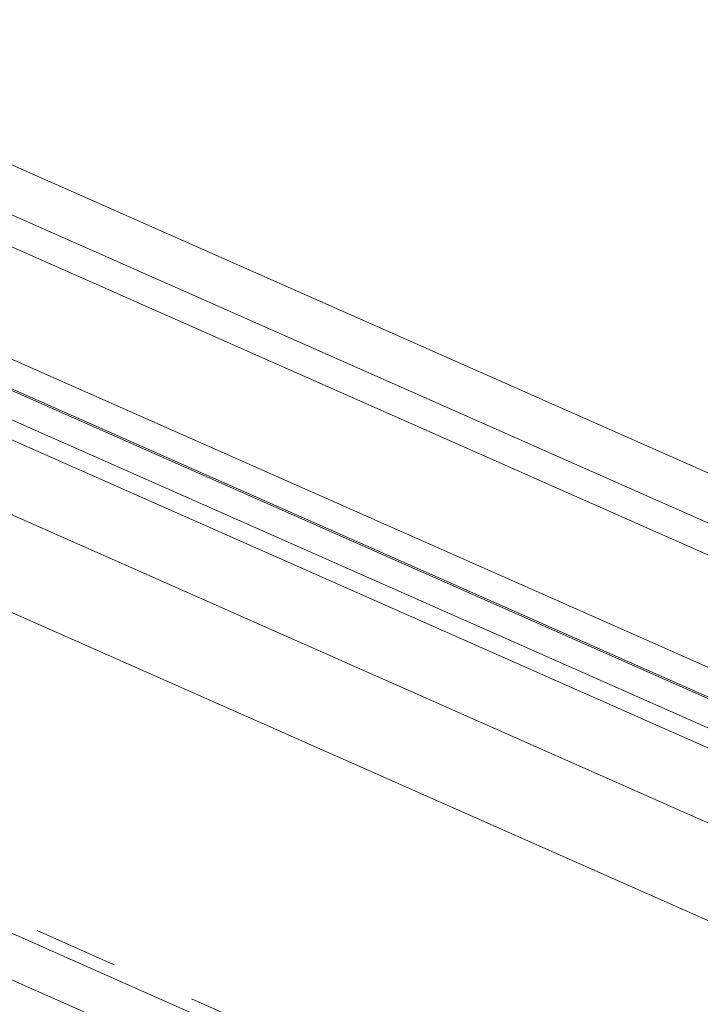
# Model space of a CAD drawing. Header units: millimetres. Extents: x -127 to 701, y 152 to 732.
# Tile 61 of 75: x 543 to 551, y 345 to 356. Entities that reach past the tile are written whole.
import ezdxf

# ---------------------------------------------------------------- set-up
doc = ezdxf.new("R2010")
doc.units = ezdxf.units.MM
doc.linetypes.add('XKITLINE00', pattern=[0])
doc.linetypes.add('XKITLINE01', pattern=[4, 1, -1, 1, -1])
doc.layers.add('Teil', color=7, linetype='Continuous', lineweight=0)

msp = doc.modelspace()

# ---------------------------------------------------------------- linework, layer by layer
at = {"layer": 'Teil', "linetype": 'XKITLINE00', "lineweight": 0}
for p, q in [((539.229, 356.432), (572.296, 341.805)), ((572.076, 341.308), (538.528, 356.148)), ((571.937, 340.993), (538.496, 355.786)), ((520.707, 355.521), (592.237, 323.879)), ((520.058, 355.258), (592.167, 323.36)), ((571.306, 339.567), (538.523, 354.07)), ((538.545, 354.082), (571.314, 339.586)), ((539.207, 354.139), (571.444, 339.879)), ((571.178, 339.278), (538.523, 353.723)), ((540.186, 352.751), (571.091, 339.08)), ((539.303, 352.252), (596.976, 326.739)), ((539.303, 351.097), (593.2, 327.255))]:
    msp.add_line(p, q, dxfattribs=at)
at = {"layer": 'Teil', "linetype": 'XKITLINE01', "lineweight": 0}
msp.add_line((541.59, 346.449), (592.259, 324.035), dxfattribs=at)

doc.saveas('drawing.dxf')
